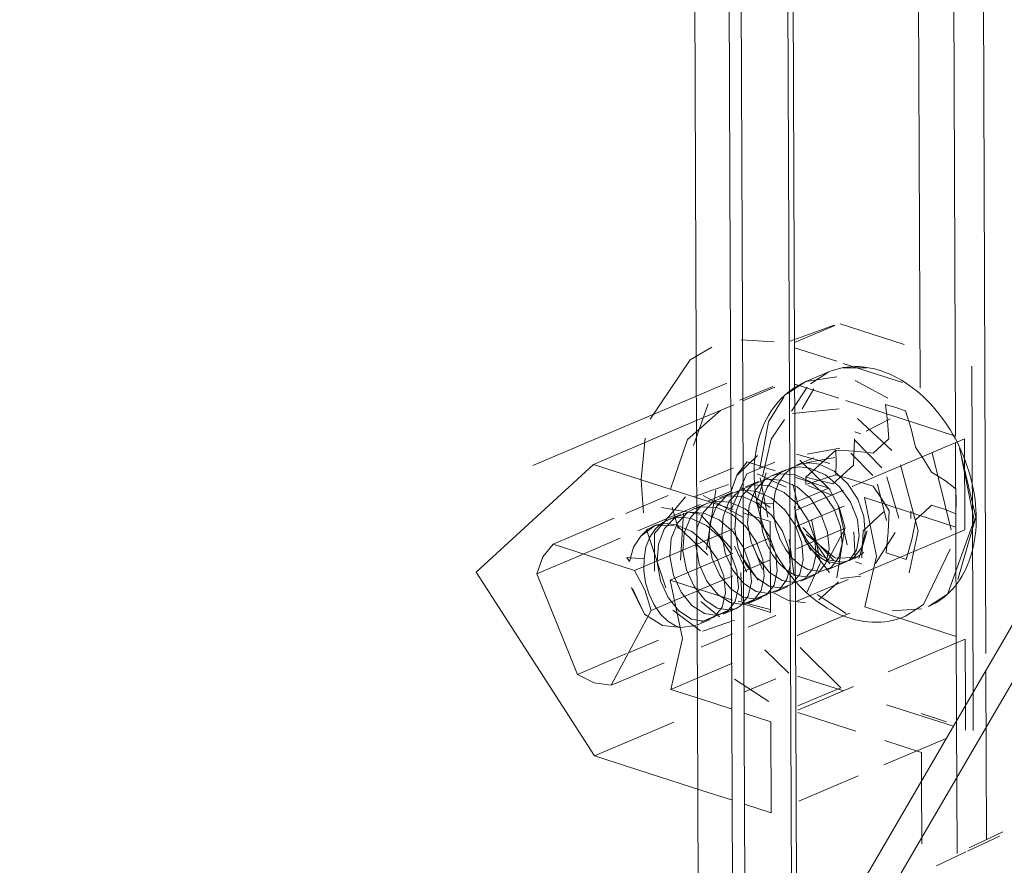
# Model space of a CAD drawing. Header units: millimetres. Extents: x -121 to 39028, y 270 to 28264.
# Tile 80 of 97: x 16336 to 16361, y 22221 to 22243. Entities that reach past the tile are written whole.
import ezdxf

# ---------------------------------------------------------------- set-up
doc = ezdxf.new("R2010")
doc.units = ezdxf.units.MM
doc.layers.add('G-XREF-____-OTLN', color=8, linetype='Continuous', lineweight=9)
doc.layers.add('M-EQPM-____-OTLN', color=50, linetype='Continuous', lineweight=20)

# ---------------------------------------------------------------- blocks, each defined once
blk = doc.blocks.new('City Class FR - City Class F_iam-V121-3D Water Left')
at = {"layer": 'G-XREF-____-OTLN'}
for p, q in [((-13521.999, 22215.062), (-13522.172, 22259.683)), ((-13523.044, 22258.822), (-13522.869, 22213.569)), ((-13521.856, 22257.854), (-13521.692, 22215.589)), ((-13520.66, 22256.38), (-13520.509, 22217.62)), ((-13520.378, 22217.846), (-13520.527, 22256.216)), ((-13516.335, 22232.094), (-13516.428, 22256.102)), ((-13515.644, 22248.411), (-13515.56, 22226.545)), ((-13517.24, 22233.313), (-13517.296, 22247.71)), ((-13520.554, 22234.512), (-13519.434, 22234.923)), ((-13520.442, 22234.478), (-13519.411, 22234.916)), ((-13519.278, 22234.958), (-13517.644, 22234.431)), ((-13521.803, 22234.548), (-13520.963, 22234.495)), ((-13523.101, 22234.04), (-13522.554, 22234.362)), ((-13520.441, 22234.346), (-13519.364, 22233.999)), ((-13524.122, 22232.524), (-13523.101, 22234.04)), ((-13519.203, 22233.947), (-13517.691, 22233.459)), ((-13515.887, 22225.556), (-13515.919, 22233.874)), ((-13519.568, 22233.728), (-13520.153, 22233.48)), ((-13520.032, 22233.428), (-13519.568, 22233.728)), ((-13519.211, 22233.833), (-13518.606, 22233.829)), ((-13522.164, 22233.441), (-13522.868, 22233.142)), ((-13520.617, 22233.18), (-13520.153, 22233.48)), ((-13520.432, 22233.416), (-13519.315, 22233.055)), ((-13520.153, 22233.48), (-13519.358, 22233.602)), ((-13518.895, 22233.507), (-13518.059, 22233.056)), ((-13522.868, 22233.142), (-13527.118, 22231.338)), ((-13521.839, 22233.012), (-13520.998, 22233.353)), ((-13521.76, 22232.989), (-13520.942, 22233.336)), ((-13520.529, 22233.267), (-13520.615, 22233.201)), ((-13520.515, 22232.725), (-13520.119, 22233.342)), ((-13520.247, 22232.789), (-13519.948, 22233.3)), ((-13523.015, 22231.856), (-13522.642, 22232.915)), ((-13522.864, 22232.52), (-13521.991, 22232.89)), ((-13521.108, 22232.457), (-13520.713, 22233.084)), ((-13519.133, 22232.996), (-13516.335, 22232.094)), ((-13518.122, 22232.9), (-13517.859, 22232.821)), ((-13518.066, 22232.475), (-13518.122, 22232.9)), ((-13523.173, 22232.003), (-13522.326, 22232.745)), ((-13519.304, 22232.785), (-13520.489, 22232.665)), ((-13517.859, 22232.821), (-13517.608, 22232.734)), ((-13516.75, 22232.651), (-13516.675, 22232.553)), ((-13525.569, 22231.371), (-13522.864, 22232.52)), ((-13521.323, 22231.276), (-13521.108, 22232.457)), ((-13520.693, 22232.515), (-13521.038, 22232.015)), ((-13517.956, 22231.721), (-13518.835, 22232.543)), ((-13518.612, 22232.217), (-13517.999, 22232.533)), ((-13518.034, 22232.026), (-13518.066, 22232.475)), ((-13518.747, 22232.148), (-13518.9, 22232.197)), ((-13524.354, 22230.981), (-13524.252, 22232.037)), ((-13523.604, 22230.737), (-13523.173, 22232.003)), ((-13521.038, 22232.015), (-13521.261, 22231.062)), ((-13518.97, 22230.807), (-13516.11, 22232.021)), ((-13518.908, 22232.018), (-13518.94, 22231.354)), ((-13518.911, 22231.998), (-13518.215, 22231.279)), ((-13516.307, 22224.834), (-13516.335, 22231.926)), ((-13516.11, 22232.021), (-13516.101, 22229.699)), ((-13519.543, 22231.393), (-13520.391, 22231.627)), ((-13519.39, 22231.736), (-13520.156, 22231.043)), ((-13519.285, 22231.788), (-13520.122, 22231.629)), ((-13519.39, 22231.736), (-13518.903, 22231.707)), ((-13518.445, 22231.087), (-13519.002, 22231.654)), ((-13518.903, 22231.707), (-13518.437, 22231.655)), ((-13517.354, 22231.806), (-13517.142, 22231.495)), ((-13516.933, 22231.661), (-13516.443, 22229.701)), ((-13516.236, 22231.786), (-13515.819, 22230.022)), ((-13525.569, 22231.371), (-13522.851, 22230.494)), ((-13521.382, 22231.6), (-13521.921, 22231.076)), ((-13520.934, 22231.207), (-13521.645, 22231.436)), ((-13519.951, 22231.534), (-13520.392, 22231.347)), ((-13519.536, 22230.718), (-13520.305, 22231.482)), ((-13520.148, 22231.407), (-13519.416, 22231.546)), ((-13518.94, 22231.354), (-13519.463, 22230.873)), ((-13517.29, 22229.678), (-13517.735, 22231.358)), ((-13517.142, 22231.495), (-13516.948, 22231.175)), ((-13515.858, 22229.95), (-13516.182, 22231.542)), ((-13522, 22231.285), (-13522.854, 22230.922)), ((-13521.163, 22231.153), (-13521.417, 22230.394)), ((-13521.397, 22231.132), (-13520.658, 22230.788)), ((-13520.665, 22231.231), (-13521.03, 22231.076)), ((-13521.03, 22231.076), (-13520.829, 22231.133)), ((-13520.829, 22231.133), (-13520.439, 22231.112)), ((-13524.293, 22230.135), (-13524.354, 22230.971)), ((-13522.996, 22230.555), (-13522.124, 22230.86)), ((-13521.36, 22230.936), (-13521.691, 22230.796)), ((-13521.314, 22231.026), (-13521.122, 22230.025)), ((-13520.484, 22230.866), (-13520.327, 22230.254)), ((-13519.567, 22230.765), (-13520.411, 22231.038)), ((-13520.156, 22231.043), (-13520.155, 22230.854)), ((-13519.463, 22230.873), (-13520.156, 22231.043)), ((-13519.387, 22231.1), (-13520.123, 22230.864)), ((-13519.087, 22230.887), (-13518.825, 22230.485)), ((-13518.093, 22229.938), (-13518.321, 22230.868)), ((-13518.084, 22231.051), (-13517.784, 22229.999)), ((-13522.685, 22229.202), (-13522.445, 22230.71)), ((-13522.058, 22230.685), (-13522.656, 22230.431)), ((-13522.02, 22230.656), (-13522.351, 22230.515)), ((-13521.82, 22230.791), (-13521.066, 22230.269)), ((-13521.602, 22230.32), (-13521.444, 22230.714)), ((-13521.038, 22230.516), (-13521.429, 22230.691)), ((-13520.974, 22230.375), (-13520.931, 22230.66)), ((-13519.567, 22230.765), (-13520.405, 22230.41)), ((-13520.403, 22230.199), (-13519.193, 22230.712)), ((-13520.102, 22230.833), (-13519.488, 22230.587)), ((-13519.699, 22230.628), (-13519.429, 22230.228)), ((-13519.306, 22230.276), (-13519.567, 22230.765)), ((-13519.012, 22230.406), (-13519.292, 22230.801)), ((-13518.224, 22230.501), (-13518.433, 22230.815)), ((-13516.328, 22230.748), (-13516.32, 22230.432)), ((-13523.662, 22230.579), (-13524.739, 22230.122)), ((-13522.85, 22230.349), (-13524.441, 22229.673)), ((-13524.008, 22229.61), (-13523.22, 22230.541)), ((-13522.681, 22230.375), (-13523.012, 22230.235)), ((-13522.851, 22230.494), (-13522.005, 22230.222)), ((-13522.681, 22230.375), (-13522.828, 22230.295)), ((-13522.774, 22230.579), (-13521.762, 22230.027)), ((-13522.48, 22230.433), (-13522.681, 22230.375)), ((-13522.09, 22230.411), (-13522.48, 22230.433)), ((-13522.263, 22230.039), (-13522.104, 22230.434)), ((-13521.417, 22230.394), (-13521.305, 22230.235)), ((-13520.974, 22230.375), (-13521.417, 22230.394)), ((-13520.359, 22230.348), (-13520.09, 22229.947)), ((-13519.759, 22230.088), (-13520.028, 22230.489)), ((-13518.655, 22230.523), (-13516.326, 22229.772)), ((-13518.027, 22230.183), (-13518.224, 22230.501)), ((-13516.32, 22230.432), (-13516.326, 22230.112)), ((-13523.837, 22230.272), (-13522.859, 22230.097)), ((-13523.41, 22229.733), (-13523.561, 22230.279)), ((-13523.347, 22228.928), (-13523.273, 22230.127)), ((-13523.012, 22230.235), (-13522.811, 22230.292)), ((-13522.923, 22229.759), (-13522.765, 22230.153)), ((-13522.811, 22230.292), (-13522.42, 22230.271)), ((-13521.749, 22230.139), (-13521.064, 22229.918)), ((-13521.305, 22230.235), (-13521.301, 22229.931)), ((-13520.399, 22229.783), (-13519.172, 22230.304)), ((-13519.099, 22229.317), (-13519.331, 22230.332)), ((-13519.147, 22229.746), (-13519.306, 22230.276)), ((-13518.694, 22229.68), (-13518.171, 22230.16)), ((-13517.478, 22229.99), (-13517.479, 22230.179)), ((-13517.137, 22230.151), (-13517.347, 22229.964)), ((-13516.944, 22230.334), (-13517.137, 22230.151)), ((-13525.037, 22229.996), (-13526.599, 22229.333)), ((-13523.984, 22229.729), (-13523.797, 22229.889)), ((-13523.461, 22229.829), (-13523.719, 22229.866)), ((-13523.341, 22230.095), (-13523.673, 22229.954)), ((-13522.83, 22230.08), (-13522.032, 22229.2)), ((-13522.297, 22229.579), (-13522.263, 22230.039)), ((-13521.055, 22227.596), (-13521.064, 22229.918)), ((-13520.012, 22229.965), (-13519.782, 22228.868)), ((-13517.347, 22229.964), (-13517.453, 22229.456)), ((-13516.532, 22228.076), (-13515.858, 22229.95)), ((-13516.273, 22228.436), (-13515.819, 22230.022)), ((-13523.727, 22228.221), (-13524.218, 22229.709)), ((-13524.13, 22229.516), (-13523.984, 22229.729)), ((-13524.024, 22229.805), (-13524.046, 22229.796)), ((-13524.009, 22228.651), (-13524.008, 22229.61)), ((-13523.461, 22229.829), (-13522.653, 22229.056)), ((-13523.057, 22229.658), (-13523.461, 22229.829)), ((-13522.696, 22229.356), (-13523.057, 22229.658)), ((-13522.958, 22229.298), (-13522.923, 22229.759)), ((-13522.008, 22229.729), (-13522.844, 22229.374)), ((-13520.75, 22229.667), (-13520.589, 22229.224)), ((-13519.147, 22229.746), (-13520.394, 22229.216)), ((-13520.023, 22229.171), (-13520.367, 22229.818)), ((-13520.233, 22229.762), (-13519.439, 22228.92)), ((-13520.141, 22229.594), (-13519.413, 22228.984)), ((-13519.605, 22228.886), (-13519.147, 22229.746)), ((-13519.164, 22229.702), (-13519.361, 22228.48)), ((-13518.928, 22229.647), (-13518.891, 22228.969)), ((-13518.805, 22228.967), (-13518.585, 22229.675)), ((-13516.101, 22229.699), (-13518.803, 22228.552)), ((-13518.727, 22228.989), (-13518.694, 22229.68)), ((-13518.372, 22228.843), (-13517.874, 22229.635)), ((-13517.29, 22229.678), (-13517.516, 22228.602)), ((-13524.884, 22229.485), (-13525.829, 22229.084)), ((-13524.357, 22229.536), (-13524.549, 22229.262)), ((-13522.844, 22229.374), (-13524.521, 22228.662)), ((-13524.229, 22229.259), (-13524.13, 22229.516)), ((-13521.745, 22229.211), (-13521.062, 22229.501)), ((-13520.918, 22229.085), (-13521.08, 22229.528)), ((-13520.576, 22229.456), (-13520.447, 22228.528)), ((-13520.18, 22229.43), (-13519.548, 22228.614)), ((-13519.999, 22229.51), (-13519.539, 22228.836)), ((-13517.453, 22229.456), (-13517.593, 22228.947)), ((-13524.521, 22228.662), (-13526.599, 22229.333)), ((-13524.549, 22229.262), (-13524.651, 22228.895)), ((-13524.277, 22228.973), (-13524.229, 22229.259)), ((-13523.287, 22229.158), (-13523.2, 22228.684)), ((-13522.87, 22228.825), (-13522.958, 22229.298)), ((-13522.839, 22228.747), (-13522.011, 22229.098)), ((-13521.658, 22228.624), (-13521.974, 22229.285)), ((-13521.505, 22229.313), (-13521.255, 22228.694)), ((-13518.872, 22228.994), (-13518.675, 22229.121)), ((-13517.844, 22229.031), (-13518.107, 22229.113)), ((-13525.829, 22229.084), (-13527.012, 22228.582)), ((-13524.72, 22228.992), (-13524.498, 22228.981)), ((-13524.498, 22228.981), (-13524.277, 22228.973)), ((-13523.948, 22228.877), (-13523.86, 22228.404)), ((-13521.815, 22229.068), (-13521.369, 22228.419)), ((-13521.06, 22228.933), (-13521.743, 22228.643)), ((-13521.249, 22228.944), (-13521.211, 22228.515)), ((-13520.706, 22228.756), (-13520.774, 22228.857)), ((-13520.304, 22228.573), (-13520.219, 22228.936)), ((-13519.784, 22228.843), (-13520.136, 22228.087)), ((-13519.89, 22229.075), (-13519.974, 22228.713)), ((-13519.539, 22228.926), (-13519.752, 22229.04)), ((-13519.622, 22228.676), (-13519.152, 22228.875)), ((-13519.613, 22228.895), (-13519.306, 22228.838)), ((-13519.315, 22228.993), (-13519.507, 22228.742)), ((-13519.406, 22228.982), (-13518.872, 22228.994)), ((-13519.306, 22228.838), (-13519.152, 22228.875)), ((-13519.152, 22228.875), (-13519.043, 22228.939)), ((-13519.051, 22228.918), (-13518.872, 22228.994)), ((-13518.934, 22228.986), (-13519.051, 22228.918)), ((-13518.887, 22228.886), (-13518.734, 22228.836)), ((-13517.593, 22228.947), (-13517.844, 22229.031)), ((-13523.609, 22228.42), (-13522.839, 22228.747)), ((-13521.812, 22228.61), (-13521.781, 22227.881)), ((-13521.682, 22228.814), (-13521.407, 22228.475)), ((-13520.831, 22228.841), (-13520.635, 22228.665)), ((-13520.636, 22228.658), (-13520.706, 22228.756)), ((-13520.635, 22228.665), (-13520.429, 22228.548)), ((-13527.012, 22228.582), (-13525.978, 22226.015)), ((-13523.86, 22228.404), (-13523.664, 22227.973)), ((-13522.836, 22228.17), (-13523.609, 22228.42)), ((-13523.335, 22228.113), (-13523.531, 22228.544)), ((-13522.015, 22228.528), (-13522.836, 22228.179)), ((-13521.407, 22228.475), (-13521.089, 22228.268)), ((-13520.429, 22228.548), (-13520.11, 22228.496)), ((-13519.075, 22228.436), (-13520.381, 22227.882)), ((-13520.282, 22228.395), (-13519.951, 22228.536)), ((-13519.819, 22227.918), (-13519.316, 22228.377)), ((-13519.272, 22228.463), (-13518.754, 22228.517)), ((-13524.268, 22227.555), (-13524.606, 22228.233)), ((-13524.573, 22228.207), (-13524.268, 22227.555)), ((-13522.848, 22228.174), (-13523.501, 22227.897)), ((-13523.059, 22227.774), (-13523.335, 22228.113)), ((-13522.018, 22227.906), (-13522.836, 22228.17)), ((-13521.057, 22228.104), (-13521.737, 22227.816)), ((-13521.089, 22228.268), (-13520.772, 22228.216)), ((-13520.943, 22228.115), (-13520.611, 22228.256)), ((-13520.246, 22228.206), (-13520.329, 22228.29)), ((-13523.501, 22227.897), (-13524.101, 22227.642)), ((-13522.355, 22227.485), (-13522.832, 22227.871)), ((-13522.728, 22227.914), (-13522.41, 22227.707)), ((-13522.08, 22227.847), (-13522.398, 22228.055)), ((-13521.061, 22227.673), (-13521.877, 22227.879)), ((-13521.603, 22227.834), (-13521.272, 22227.975)), ((-13519.867, 22228.053), (-13519.121, 22227.567)), ((-13517.028, 22227.745), (-13516.564, 22228.046)), ((-13516.855, 22227.831), (-13516.772, 22227.881)), ((-13525.117, 22225.738), (-13524.101, 22227.642)), ((-13523.86, 22227.555), (-13524.022, 22227.786)), ((-13522.835, 22227.13), (-13523.547, 22227.656)), ((-13522.741, 22227.567), (-13523.059, 22227.774)), ((-13522.019, 22227.696), (-13522.83, 22227.351)), ((-13522.264, 22227.554), (-13521.932, 22227.695)), ((-13521.055, 22227.596), (-13521.74, 22227.817)), ((-13518.644, 22227.737), (-13516.315, 22226.985)), ((-13517.955, 22227.639), (-13517.203, 22227.683)), ((-13523.675, 22227.375), (-13523.86, 22227.555)), ((-13523.478, 22227.254), (-13523.675, 22227.375)), ((-13523.071, 22227.427), (-13522.753, 22227.374)), ((-13522.917, 22227.277), (-13522.593, 22227.414)), ((-13521.974, 22227.394), (-13522.781, 22227.114)), ((-13521.626, 22227.22), (-13520.92, 22227.52)), ((-13520.373, 22227.003), (-13519.031, 22227.573)), ((-13523.41, 22227.227), (-13523.478, 22227.254)), ((-13523.342, 22227.208), (-13523.41, 22227.227)), ((-13522.961, 22227.258), (-13523.342, 22227.208)), ((-13523.913, 22226.892), (-13524.674, 22226.569)), ((-13522.826, 22226.71), (-13522.023, 22227.052)), ((-13518.051, 22226.08), (-13516.09, 22226.913)), ((-13516.09, 22226.913), (-13516.084, 22225.218)), ((-13520.586, 22226.044), (-13521.195, 22226.638)), ((-13519.261, 22225.676), (-13520.295, 22226.698)), ((-13524.884, 22226.479), (-13525.978, 22226.015)), ((-13524.729, 22226.545), (-13524.884, 22226.479)), ((-13514.52, 22226.444), (-13519.069, 22218.64)), ((-13524.884, 22225.837), (-13523.768, 22226.311)), ((-13522.821, 22225.964), (-13522.027, 22226.301)), ((-13515.558, 22226.12), (-13515.541, 22221.803)), ((-13525.117, 22225.738), (-13524.884, 22225.837)), ((-13523.598, 22225.634), (-13522.821, 22225.964)), ((-13521.097, 22225.325), (-13521.972, 22225.893)), ((-13521.731, 22225.558), (-13520.914, 22225.905)), ((-13519.194, 22225.595), (-13520.364, 22225.973)), ((-13523.598, 22225.634), (-13522.817, 22225.382)), ((-13520.357, 22225.211), (-13519.261, 22225.676)), ((-13520.356, 22225.102), (-13518.934, 22225.705)), ((-13522.817, 22225.382), (-13522.033, 22225.128)), ((-13515.883, 22224.586), (-13515.887, 22225.556)), ((-13516.391, 22224.691), (-13518.092, 22225.239)), ((-13516.084, 22225.218), (-13516.081, 22224.591)), ((-13521.729, 22225.03), (-13521.044, 22224.809)), ((-13518.875, 22224.564), (-13520.355, 22225.042)), ((-13516.562, 22224.805), (-13517.208, 22225.014)), ((-13516.294, 22221.446), (-13516.307, 22224.834)), ((-13525.54, 22223.941), (-13523.517, 22224.8)), ((-13521.035, 22222.487), (-13521.044, 22224.809)), ((-13516.57, 22224.383), (-13518.166, 22223.705)), ((-13517.204, 22224.025), (-13518.136, 22224.326)), ((-13522.802, 22223.057), (-13525.54, 22223.941)), ((-13517.201, 22223.299), (-13517.204, 22224.025)), ((-13518.816, 22223.43), (-13520.334, 22222.785)), ((-13517.195, 22221.698), (-13517.201, 22223.299)), ((-13522.045, 22222.813), (-13522.802, 22223.057)), ((-13521.035, 22222.487), (-13521.72, 22222.708)), ((-13516.034, 22221.506), (-13515.215, 22221.894)), ((-13515.991, 22221.59), (-13515.127, 22221.999)), ((-13516.823, 22221.133), (-13516.069, 22221.489))]:
    blk.add_line(p, q, dxfattribs=at)
for points in [[(-13560.826, 22151.825, 0), (-13531.73, 22198.355, 0), (-13504.822, 22244.553, 0)], [(-13519.198, 22233.838, 0), (-13519.101, 22233.852, 0), (-13519.004, 22233.861, 0), (-13518.905, 22233.864, 0), (-13518.806, 22233.863, 0), (-13518.706, 22233.856, 0), (-13518.606, 22233.844, 0), (-13518.505, 22233.827, 0)], [(-13519.568, 22233.728, 0), (-13519.478, 22233.764, 0), (-13519.387, 22233.794, 0), (-13519.293, 22233.818, 0), (-13519.198, 22233.838, 0)], [(-13518.505, 22233.827, 0), (-13518.405, 22233.805, 0), (-13518.304, 22233.778, 0), (-13518.204, 22233.746, 0), (-13518.105, 22233.709, 0), (-13518.005, 22233.667, 0)], [(-13518.005, 22233.667, 0), (-13517.907, 22233.621, 0), (-13517.809, 22233.571, 0), (-13517.713, 22233.516, 0), (-13517.617, 22233.456, 0), (-13517.523, 22233.393, 0), (-13517.43, 22233.325, 0)], [(-13520.153, 22233.48, 0), (-13520.251, 22233.435, 0), (-13520.347, 22233.384, 0), (-13520.44, 22233.328, 0), (-13520.529, 22233.267, 0)], [(-13520.615, 22233.201, 0), (-13520.697, 22233.13, 0), (-13520.775, 22233.055, 0), (-13520.849, 22232.975, 0), (-13520.92, 22232.892, 0)], [(-13517.43, 22233.325, 0), (-13517.339, 22233.253, 0), (-13517.249, 22233.178, 0), (-13517.161, 22233.099, 0)], [(-13520.92, 22232.892, 0), (-13520.985, 22232.805, 0), (-13521.047, 22232.715, 0), (-13521.105, 22232.621, 0), (-13521.158, 22232.525, 0), (-13521.207, 22232.426, 0), (-13521.251, 22232.324, 0), (-13521.292, 22232.22, 0), (-13521.328, 22232.114, 0), (-13521.36, 22232.007, 0), (-13521.388, 22231.897, 0), (-13521.412, 22231.786, 0), (-13521.432, 22231.673, 0), (-13521.448, 22231.559, 0), (-13521.46, 22231.444, 0), (-13521.468, 22231.328, 0), (-13521.472, 22231.211, 0), (-13521.473, 22231.128, 0)], [(-13517.161, 22233.099, 0), (-13517.074, 22233.016, 0), (-13516.99, 22232.93, 0), (-13516.908, 22232.84, 0), (-13516.828, 22232.747, 0), (-13516.75, 22232.651, 0)], [(-13517.608, 22232.734, 0), (-13517.464, 22232.281, 0), (-13517.354, 22231.806, 0)], [(-13516.675, 22232.553, 0), (-13516.602, 22232.451, 0), (-13516.532, 22232.347, 0), (-13516.465, 22232.241, 0)], [(-13516.465, 22232.241, 0), (-13516.4, 22232.132, 0), (-13516.339, 22232.021, 0), (-13516.28, 22231.908, 0)], [(-13518.437, 22231.655, 0), (-13518.229, 22231.845, 0), (-13518.034, 22232.026, 0)], [(-13516.28, 22231.908, 0), (-13516.225, 22231.793, 0), (-13516.172, 22231.677, 0), (-13516.123, 22231.559, 0), (-13516.077, 22231.44, 0), (-13516.035, 22231.32, 0), (-13515.996, 22231.199, 0), (-13515.961, 22231.077, 0), (-13515.929, 22230.955, 0), (-13515.901, 22230.832, 0), (-13515.876, 22230.71, 0), (-13515.855, 22230.587, 0), (-13515.838, 22230.464, 0), (-13515.825, 22230.342, 0), (-13515.816, 22230.22, 0), (-13515.81, 22230.099, 0), (-13515.808, 22229.999, 0)], [(-13519.387, 22231.1, 0), (-13519.383, 22231.421, 0), (-13519.39, 22231.736, 0)], [(-13525.54, 22223.941, 0), (-13528.558, 22228.625, 0), (-13525.569, 22231.371, 0)], [(-13522.072, 22230.178, 0), (-13521.66, 22231.13, 0), (-13520.946, 22231.427, 0)], [(-13521.645, 22231.436, 0), (-13521.902, 22231.113, 0), (-13522.058, 22230.685, 0)], [(-13520.513, 22231.283, 0), (-13520.299, 22231.38, 0), (-13520.062, 22231.412, 0), (-13519.812, 22231.378, 0)], [(-13519.812, 22231.378, 0), (-13519.429, 22231.198, 0), (-13519.087, 22230.887, 0)], [(-13521.325, 22230.08, 0), (-13521.355, 22230.198, 0), (-13521.383, 22230.316, 0), (-13521.406, 22230.435, 0), (-13521.427, 22230.554, 0), (-13521.443, 22230.673, 0), (-13521.456, 22230.792, 0), (-13521.465, 22230.911, 0), (-13521.471, 22231.03, 0), (-13521.473, 22231.128, 0)], [(-13520.567, 22231.266, 0), (-13520.794, 22231.164, 0), (-13520.988, 22231, 0)], [(-13520.931, 22230.66, 0), (-13520.837, 22230.914, 0), (-13520.695, 22231.125, 0), (-13520.513, 22231.283, 0)], [(-13520.056, 22231.274, 0), (-13520.317, 22231.304, 0), (-13520.567, 22231.266, 0)], [(-13520.439, 22231.112, 0), (-13520.048, 22230.936, 0), (-13519.699, 22230.628, 0)], [(-13519.292, 22230.801, 0), (-13519.653, 22231.104, 0), (-13520.056, 22231.274, 0)], [(-13516.948, 22231.175, 0), (-13516.619, 22230.97, 0), (-13516.328, 22230.748, 0)], [(-13522.104, 22230.434, 0), (-13521.838, 22230.715, 0), (-13521.49, 22230.853, 0), (-13521.099, 22230.832, 0)], [(-13520.769, 22230.972, 0), (-13521.159, 22230.993, 0), (-13521.507, 22230.856, 0), (-13521.773, 22230.574, 0), (-13521.932, 22230.18, 0), (-13521.966, 22229.719, 0)], [(-13521.444, 22230.714, 0), (-13521.177, 22230.996, 0), (-13521.03, 22231.076, 0)], [(-13520.988, 22231, 0), (-13521.141, 22230.784, 0), (-13521.248, 22230.525, 0), (-13521.305, 22230.235, 0)], [(-13520.028, 22230.489, 0), (-13520.377, 22230.796, 0), (-13520.769, 22230.972, 0)], [(-13518.433, 22230.815, 0), (-13518.9, 22230.962, 0), (-13519.387, 22231.1, 0)], [(-13521.429, 22230.691, 0), (-13521.82, 22230.713, 0), (-13522.167, 22230.575, 0), (-13522.434, 22230.293, 0), (-13522.592, 22229.899, 0), (-13522.627, 22229.438, 0), (-13522.539, 22228.965, 0)], [(-13521.099, 22230.832, 0), (-13520.708, 22230.655, 0), (-13520.359, 22230.348, 0)], [(-13522.765, 22230.153, 0), (-13522.498, 22230.435, 0), (-13522.151, 22230.572, 0), (-13521.76, 22230.551, 0)], [(-13521.08, 22229.528, 0), (-13521.349, 22229.928, 0), (-13521.698, 22230.235, 0), (-13522.09, 22230.411, 0)], [(-13521.76, 22230.551, 0), (-13521.369, 22230.375, 0), (-13521.019, 22230.067, 0), (-13520.75, 22229.667, 0)], [(-13520.219, 22228.936, 0), (-13520.258, 22229.366, 0), (-13520.419, 22229.808, 0), (-13520.689, 22230.208, 0), (-13521.038, 22230.516, 0)], [(-13520.917, 22229.766, 0), (-13520.971, 22230.071, 0), (-13520.974, 22230.375, 0)], [(-13518.789, 22229.543, 0), (-13518.838, 22229.969, 0), (-13519.012, 22230.406, 0)], [(-13518.825, 22230.485, 0), (-13518.672, 22230.038, 0), (-13518.64, 22229.606, 0), (-13518.733, 22229.24, 0), (-13518.934, 22228.986, 0)], [(-13518.655, 22230.523, 0), (-13518.348, 22229.033, 0), (-13518.644, 22227.737, 0)], [(-13522.75, 22230.13, 0), (-13523.141, 22230.152, 0), (-13523.488, 22230.015, 0), (-13523.755, 22229.732, 0)], [(-13523.584, 22229.478, 0), (-13523.425, 22229.873, 0), (-13523.159, 22230.154, 0), (-13523.012, 22230.235, 0)], [(-13522.828, 22230.295, 0), (-13523.094, 22230.013, 0), (-13523.253, 22229.619, 0), (-13523.287, 22229.158, 0)], [(-13522.01, 22229.647, 0), (-13522.359, 22229.955, 0), (-13522.75, 22230.13, 0)], [(-13522.42, 22230.271, 0), (-13522.029, 22230.094, 0), (-13521.68, 22229.787, 0)], [(-13520.759, 22228.408, 0), (-13521.077, 22228.615, 0), (-13521.353, 22228.954, 0), (-13521.549, 22229.385, 0), (-13521.637, 22229.859, 0), (-13521.602, 22230.32, 0)], [(-13519.752, 22229.04, 0), (-13519.952, 22229.213, 0), (-13520.13, 22229.436, 0), (-13520.277, 22229.7, 0), (-13520.382, 22229.99, 0), (-13520.441, 22230.293, 0)], [(-13520.441, 22230.293, 0), (-13520.393, 22229.985, 0), (-13520.299, 22229.69, 0), (-13520.165, 22229.421, 0), (-13519.999, 22229.192, 0), (-13519.811, 22229.014, 0), (-13519.613, 22228.895, 0)], [(-13519.429, 22230.228, 0), (-13519.268, 22229.785, 0), (-13519.229, 22229.356, 0), (-13519.315, 22228.993, 0)], [(-13518.107, 22229.113, 0), (-13518.055, 22229.65, 0), (-13518.027, 22230.183, 0)], [(-13516.326, 22230.112, 0), (-13516.616, 22230.225, 0), (-13516.944, 22230.334, 0)], [(-13523.719, 22229.866, 0), (-13523.963, 22229.828, 0), (-13524.024, 22229.805, 0)], [(-13523.797, 22229.889, 0), (-13523.577, 22229.988, 0), (-13523.335, 22230.022, 0), (-13523.081, 22229.99, 0)], [(-13523.081, 22229.99, 0), (-13522.69, 22229.814, 0), (-13522.34, 22229.506, 0)], [(-13521.212, 22229.73, 0), (-13521.253, 22229.846, 0), (-13521.291, 22229.962, 0), (-13521.325, 22230.08, 0)], [(-13521.301, 22229.931, 0), (-13521.246, 22229.625, 0), (-13521.146, 22229.332, 0), (-13521.005, 22229.067, 0), (-13520.831, 22228.841, 0)], [(-13520.09, 22229.947, 0), (-13519.928, 22229.505, 0), (-13519.89, 22229.075, 0)], [(-13519.559, 22229.216, 0), (-13519.597, 22229.646, 0), (-13519.759, 22230.088, 0)], [(-13516.772, 22227.881, 0), (-13516.692, 22227.936, 0), (-13516.615, 22227.995, 0), (-13516.541, 22228.059, 0), (-13516.47, 22228.128, 0), (-13516.402, 22228.2, 0), (-13516.337, 22228.277, 0), (-13516.276, 22228.357, 0), (-13516.219, 22228.442, 0), (-13516.165, 22228.529, 0), (-13516.115, 22228.62, 0), (-13516.068, 22228.715, 0), (-13516.026, 22228.812, 0), (-13515.987, 22228.912, 0), (-13515.951, 22229.015, 0), (-13515.92, 22229.12, 0), (-13515.892, 22229.228, 0), (-13515.869, 22229.338, 0), (-13515.849, 22229.45, 0), (-13515.833, 22229.564, 0), (-13515.821, 22229.679, 0), (-13515.813, 22229.796, 0), (-13515.809, 22229.915, 0), (-13515.808, 22229.999, 0)], [(-13523.512, 22229.807, 0), (-13523.989, 22229.817, 0), (-13524.357, 22229.536, 0)], [(-13524.024, 22229.805, 0), (-13524.18, 22229.716, 0), (-13524.357, 22229.536, 0)], [(-13523.755, 22229.732, 0), (-13523.913, 22229.338, 0), (-13523.948, 22228.877, 0)], [(-13521.932, 22227.695, 0), (-13521.818, 22227.761, 0), (-13521.625, 22228.012, 0), (-13521.54, 22228.375, 0), (-13521.579, 22228.805, 0), (-13521.74, 22229.247, 0), (-13522.01, 22229.647, 0)], [(-13521.966, 22229.719, 0), (-13521.879, 22229.245, 0), (-13521.682, 22228.814, 0)], [(-13521.68, 22229.787, 0), (-13521.411, 22229.387, 0), (-13521.249, 22228.944, 0)], [(-13521.121, 22229.502, 0), (-13521.168, 22229.616, 0), (-13521.212, 22229.73, 0)], [(-13520.098, 22228.689, 0), (-13520.306, 22228.805, 0), (-13520.502, 22228.981, 0), (-13520.675, 22229.207, 0), (-13520.816, 22229.473, 0), (-13520.917, 22229.766, 0)], [(-13523.531, 22228.544, 0), (-13523.618, 22229.018, 0), (-13523.584, 22229.478, 0)], [(-13522.286, 22227.732, 0), (-13522.201, 22228.095, 0), (-13522.24, 22228.524, 0), (-13522.413, 22228.962, 0), (-13522.696, 22229.356, 0)], [(-13522.34, 22229.506, 0), (-13522.071, 22229.106, 0), (-13521.91, 22228.664, 0), (-13521.872, 22228.234, 0), (-13521.956, 22227.871, 0)], [(-13521.419, 22228.128, 0), (-13521.738, 22228.335, 0), (-13522.013, 22228.674, 0), (-13522.21, 22229.105, 0), (-13522.297, 22229.579, 0)], [(-13521.017, 22229.28, 0), (-13521.071, 22229.391, 0), (-13521.121, 22229.502, 0)], [(-13519.043, 22228.939, 0), (-13518.861, 22229.186, 0), (-13518.789, 22229.543, 0)], [(-13526.599, 22229.333, 0), (-13526.856, 22229.01, 0), (-13527.012, 22228.582, 0)], [(-13520.589, 22229.224, 0), (-13520.55, 22228.795, 0), (-13520.636, 22228.432, 0), (-13520.828, 22228.181, 0), (-13521.103, 22228.075, 0), (-13521.419, 22228.128, 0)], [(-13520.901, 22229.065, 0), (-13520.961, 22229.171, 0), (-13521.017, 22229.28, 0)], [(-13520.11, 22228.496, 0), (-13519.837, 22228.602, 0), (-13519.643, 22228.854, 0), (-13519.559, 22229.216, 0)], [(-13517.613, 22227.497, 0), (-13517.149, 22227.797, 0), (-13516.475, 22229.21, 0)], [(-13524.652, 22228.895, 0), (-13524.686, 22228.943, 0), (-13524.72, 22228.992, 0)], [(-13524.242, 22228.354, 0), (-13524.285, 22228.665, 0), (-13524.277, 22228.973, 0)], [(-13522.539, 22228.965, 0), (-13522.343, 22228.533, 0), (-13522.067, 22228.195, 0), (-13521.75, 22227.988, 0)], [(-13521.75, 22227.988, 0), (-13521.432, 22227.935, 0), (-13521.158, 22228.042, 0), (-13520.964, 22228.293, 0), (-13520.88, 22228.656, 0), (-13520.918, 22229.085, 0)], [(-13520.774, 22228.857, 0), (-13520.839, 22228.96, 0), (-13520.901, 22229.065, 0)], [(-13519.051, 22228.918, 0), (-13519.215, 22228.876, 0), (-13519.539, 22228.926, 0)], [(-13524.101, 22227.642, 0), (-13524.26, 22228.172, 0), (-13524.521, 22228.662, 0)], [(-13523.2, 22228.684, 0), (-13523.003, 22228.253, 0), (-13522.728, 22227.914, 0)], [(-13522.398, 22228.055, 0), (-13522.675, 22228.393, 0), (-13522.87, 22228.825, 0)], [(-13519.974, 22228.713, 0), (-13520.168, 22228.462, 0), (-13520.442, 22228.356, 0), (-13520.759, 22228.408, 0)], [(-13520.329, 22228.29, 0), (-13520.409, 22228.378, 0), (-13520.487, 22228.469, 0), (-13520.563, 22228.562, 0), (-13520.636, 22228.658, 0)], [(-13519.507, 22228.742, 0), (-13519.782, 22228.636, 0), (-13520.098, 22228.689, 0)], [(-13524.022, 22227.786, 0), (-13524.152, 22228.057, 0), (-13524.242, 22228.354, 0)], [(-13523.609, 22228.42, 0), (-13523.302, 22226.929, 0), (-13523.598, 22225.634, 0)], [(-13521.211, 22228.515, 0), (-13521.296, 22228.152, 0), (-13521.489, 22227.901, 0), (-13521.763, 22227.795, 0), (-13522.08, 22227.847, 0)], [(-13520.772, 22228.216, 0), (-13520.497, 22228.322, 0), (-13520.304, 22228.573, 0)], [(-13521.024, 22228.118, 0), (-13520.593, 22227.902, 0), (-13520.163, 22227.841, 0)], [(-13519.511, 22227.652, 0), (-13519.61, 22227.708, 0), (-13519.706, 22227.768, 0), (-13519.801, 22227.832, 0), (-13519.894, 22227.9, 0), (-13519.985, 22227.971, 0), (-13520.074, 22228.046, 0), (-13520.161, 22228.124, 0), (-13520.246, 22228.206, 0)], [(-13523.664, 22227.973, 0), (-13523.388, 22227.634, 0), (-13523.071, 22227.427, 0)], [(-13521.956, 22227.871, 0), (-13522.15, 22227.62, 0), (-13522.424, 22227.514, 0), (-13522.741, 22227.567, 0)], [(-13522.753, 22227.374, 0), (-13522.479, 22227.481, 0), (-13522.286, 22227.732, 0)], [(-13522.41, 22227.707, 0), (-13522.092, 22227.655, 0), (-13521.932, 22227.695, 0)], [(-13519.103, 22227.471, 0), (-13519.207, 22227.51, 0), (-13519.31, 22227.553, 0), (-13519.411, 22227.6, 0), (-13519.511, 22227.652, 0)], [(-13517.028, 22227.745, 0), (-13516.94, 22227.786, 0), (-13516.855, 22227.831, 0)], [(-13524.268, 22227.555, 0), (-13523.808, 22227.261, 0), (-13523.342, 22227.208, 0)], [(-13518.243, 22227.349, 0), (-13518.351, 22227.345, 0), (-13518.46, 22227.347, 0), (-13518.569, 22227.354, 0), (-13518.677, 22227.367, 0), (-13518.785, 22227.386, 0), (-13518.892, 22227.409, 0), (-13518.998, 22227.438, 0), (-13519.103, 22227.471, 0)], [(-13517.613, 22227.497, 0), (-13517.714, 22227.458, 0), (-13517.817, 22227.424, 0), (-13517.921, 22227.396, 0), (-13518.028, 22227.375, 0), (-13518.135, 22227.359, 0), (-13518.243, 22227.349, 0)], [(-13525.978, 22226.015, 0), (-13525.547, 22225.799, 0), (-13525.117, 22225.738, 0)]]:
    blk.add_polyline3d(points, dxfattribs=at)
blk = doc.blocks.new('City Class FR - City Class 25 FR-V122-3D Water Left')
blk.add_blockref('City Class FR - City Class F_iam-V121-3D Water Left', (0, 0))

msp = doc.modelspace()

# ---------------------------------------------------------------- block references
at = {"layer": 'M-EQPM-____-OTLN'}
msp.add_blockref('City Class FR - City Class 25 FR-V122-3D Water Left', (29876.3, 0), dxfattribs=at)

doc.saveas('drawing.dxf')
